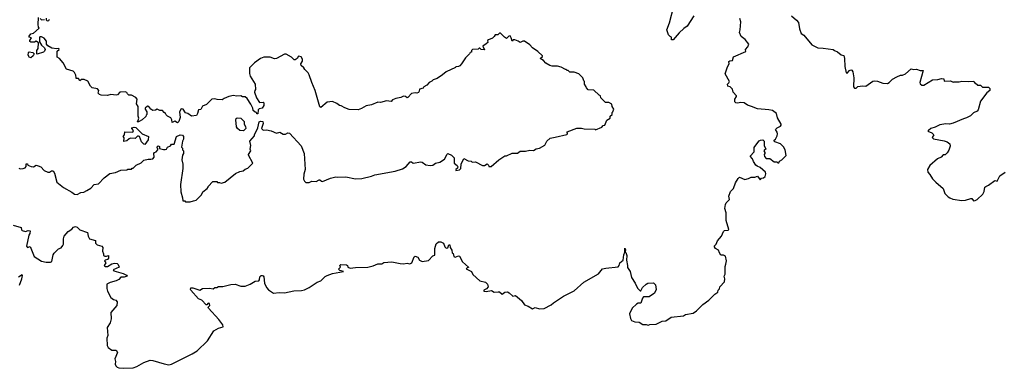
# Model space of a CAD drawing. Extents: x 2029662 to 2246637, y 225654 to 401419.
# Tile 27 of 256: x 2098139 to 2109211, y 285758 to 289680. Entities that reach past the tile are written whole.
import ezdxf

# ---------------------------------------------------------------- set-up
doc = ezdxf.new("R2010")
doc.units = 0

msp = doc.modelspace()

# ---------------------------------------------------------------- linework, layer by layer
at = {"layer": '0CON20XD'}
for points in [[(2105718, 289722), (2105645, 289607), (2105608, 289582), (2105555, 289533), (2105488, 289455), (2105470, 289455), (2105470, 289485), (2105455, 289490), (2105435, 289510), (2105417, 289567), (2105446, 289644), (2105495, 289832)], [(2101595, 288753), (2101525, 288692), (2101515, 288698), (2101463, 288885), (2101423, 288975), (2101395, 289060), (2101383, 289083), (2101345, 289120), (2101335, 289140), (2101303, 289163), (2101302, 289185), (2101318, 289215), (2101318, 289235), (2101303, 289263), (2101275, 289268), (2101258, 289245), (2101235, 289230), (2101225, 289230), (2101195, 289260), (2101135, 289292), (2101118, 289292), (2101025, 289242), (2101005, 289240), (2100955, 289258), (2100883, 289257), (2100845, 289242), (2100780, 289195), (2100723, 289137), (2100722, 289075), (2100732, 289045), (2100787, 288955), (2100792, 288895), (2100783, 288885), (2100781, 288865), (2100802, 288802), (2100835, 288750), (2100875, 288753), (2100886, 288745), (2100884, 288715), (2100867, 288685), (2100833, 288677), (2100820, 288665), (2100818, 288622), (2100805, 288620), (2100800, 288635), (2100785, 288640), (2100765, 288660), (2100760, 288685), (2100738, 288728), (2100698, 288795), (2100675, 288812), (2100645, 288813), (2100625, 288822), (2100575, 288818), (2100545, 288828), (2100490, 288815), (2100440, 288795), (2100415, 288778), (2100361, 288781), (2100335, 288788), (2100300, 288785), (2100240, 288725), (2100194, 288706), (2100175, 288670), (2100150, 288665), (2100140, 288625), (2100127, 288603), (2100070, 288595), (2100030, 288625), (2100003, 288633), (2099978, 288675), (2099955, 288678), (2099936, 288644), (2099942, 288578), (2099928, 288535), (2099915, 288520), (2099885, 288540), (2099852, 288522), (2099850, 288555), (2099837, 288577), (2099800, 288595), (2099785, 288610), (2099780, 288625), (2099764, 288634), (2099745, 288660), (2099715, 288658), (2099685, 288672), (2099667, 288663), (2099635, 288660), (2099612, 288672), (2099592, 288702), (2099575, 288706), (2099551, 288685), (2099550, 288675), (2099570, 288645), (2099570, 288615), (2099560, 288605), (2099558, 288592), (2099515, 288552), (2099475, 288530), (2099465, 288530), (2099460, 288535), (2099470, 288545), (2099478, 288572), (2099472, 288595), (2099472, 288705), (2099452, 288735), (2099458, 288785), (2099446, 288806), (2099395, 288830), (2099365, 288830), (2099350, 288845), (2099345, 288860), (2099325, 288870), (2099266, 288864), (2099240, 288835), (2099225, 288830), (2099165, 288840), (2099125, 288828), (2099055, 288830), (2099037, 288837), (2099020, 288855), (2099030, 288885), (2099012, 288902), (2098955, 288912), (2098935, 288932), (2098905, 288988), (2098865, 289007), (2098834, 289006), (2098815, 288993), (2098799, 289019), (2098775, 289020), (2098774, 289025), (2098771, 289055), (2098755, 289087), (2098740, 289100), (2098665, 289124), (2098626, 289196), (2098585, 289243), (2098560, 289260), (2098562, 289325), (2098582, 289345), (2098580, 289355), (2098555, 289352), (2098501, 289361), (2098454, 289384), (2098439, 289405), (2098439, 289439), (2098413, 289473), (2098384, 289486), (2098365, 289487), (2098360, 289475), (2098361, 289431), (2098383, 289393), (2098417, 289365), (2098424, 289345), (2098416, 289325), (2098405, 289316), (2098335, 289292), (2098330, 289295), (2098330, 289335), (2098348, 289355), (2098349, 289419), (2098325, 289438), (2098305, 289428), (2098265, 289428), (2098253, 289433), (2098252, 289445), (2098270, 289475), (2098244, 289484), (2098247, 289495), (2098265, 289520), (2098295, 289530), (2098357, 289585), (2098350, 289595), (2098348, 289625), (2098350, 289705)], [(2098370, 289695), (2098385, 289678), (2098417, 289683)], [(2098438, 289698), (2098438, 289678), (2098448, 289668), (2098465, 289670), (2098473, 289685)], [(2106513, 288217), (2106508, 288205), (2106520, 288185), (2106520, 288175), (2106510, 288165), (2106515, 288142), (2106535, 288120), (2106575, 288120), (2106625, 288080), (2106655, 288080), (2106665, 288070), (2106675, 288070), (2106682, 288088), (2106710, 288105), (2106757, 288153), (2106748, 288215), (2106729, 288249), (2106695, 288282), (2106630, 288305), (2106622, 288315), (2106622, 288325), (2106638, 288335), (2106658, 288375), (2106660, 288395), (2106658, 288415), (2106638, 288445), (2106658, 288465), (2106695, 288482), (2106702, 288495), (2106702, 288505), (2106662, 288575), (2106648, 288625), (2106605, 288658), (2106564, 288666), (2106435, 288676), (2106370, 288705), (2106325, 288717), (2106285, 288744), (2106245, 288750), (2106215, 288740), (2106192, 288745), (2106180, 288755), (2106180, 288785), (2106200, 288815), (2106200, 288825), (2106164, 288864), (2106155, 288900), (2106130, 288925), (2106102, 288932), (2106100, 288955), (2106115, 288970), (2106120, 288985), (2106071, 289071), (2106099, 289151), (2106118, 289185), (2106115, 289210), (2106123, 289217), (2106155, 289220), (2106165, 289262), (2106305, 289322), (2106302, 289345), (2106328, 289375), (2106338, 289405), (2106296, 289456), (2106252, 289492), (2106233, 289535), (2106240, 289565), (2106247, 289655), (2106238, 289695)], [(2106818, 289725), (2106876, 289676), (2106897, 289647), (2106908, 289578), (2106926, 289526), (2106957, 289507), (2107045, 289396), (2107115, 289362), (2107175, 289361), (2107286, 289346), (2107302, 289332), (2107337, 289317), (2107375, 289286), (2107405, 289278), (2107414, 289245), (2107417, 289155), (2107432, 289082), (2107445, 289078), (2107471, 289109), (2107485, 289117), (2107495, 289113), (2107506, 289095), (2107518, 289025), (2107514, 288926), (2107525, 288910), (2107545, 288910), (2107565, 288928), (2107615, 288936), (2107655, 288933), (2107733, 288987), (2107755, 288992), (2107785, 288988), (2107845, 288964), (2107897, 288963), (2107917, 288973), (2107955, 289010), (2108002, 289038), (2108045, 289057), (2108065, 289057), (2108101, 289069), (2108165, 289128), (2108195, 289120), (2108225, 289122), (2108265, 289108), (2108298, 289108), (2108260, 288975), (2108265, 288960), (2108285, 288942), (2108305, 288943), (2108405, 289004), (2108465, 289008), (2108505, 289018), (2108530, 289015), (2108535, 288990), (2108605, 288992), (2108635, 288978), (2108645, 288982), (2108705, 288980), (2108735, 288987), (2108807, 288983), (2108867, 288987), (2108875, 288970), (2108885, 288970), (2108913, 288943), (2108942, 288942), (2108965, 288922), (2109035, 288920), (2109050, 288905), (2109050, 288885), (2109014, 288856), (2108942, 288765), (2108918, 288665), (2108905, 288652), (2108865, 288632), (2108831, 288599), (2108786, 288574), (2108754, 288566), (2108635, 288514), (2108595, 288504), (2108555, 288509), (2108485, 288497), (2108435, 288470), (2108386, 288454), (2108358, 288435), (2108353, 288425), (2108395, 288407), (2108420, 288385), (2108400, 288355), (2108415, 288340), (2108535, 288318), (2108567, 288307), (2108598, 288285), (2108602, 288258), (2108587, 288213), (2108568, 288182), (2108545, 288160), (2108525, 288160), (2108500, 288135), (2108460, 288115), (2108375, 288040), (2108348, 287995), (2108350, 287965), (2108375, 287940), (2108405, 287890), (2108441, 287851), (2108525, 287780), (2108542, 287725), (2108580, 287685), (2108597, 287677), (2108631, 287661), (2108735, 287647), (2108775, 287650), (2108835, 287668), (2108845, 287668), (2108865, 287640), (2108885, 287644), (2108905, 287656), (2108970, 287715), (2108984, 287746), (2108993, 287795), (2109002, 287805), (2109035, 287818), (2109105, 287872), (2109130, 287865), (2109160, 287925), (2109220, 287965)], [(2098128, 288008), (2098145, 288001), (2098176, 288004), (2098202, 288015), (2098212, 288028), (2098213, 288057), (2098225, 288060), (2098232, 288042), (2098268, 288028), (2098295, 288023), (2098325, 288042), (2098345, 288037), (2098375, 288024), (2098415, 287984), (2098455, 287966), (2098475, 287966), (2098495, 287980), (2098515, 287978), (2098532, 287952), (2098555, 287853), (2098632, 287792), (2098725, 287741), (2098755, 287718), (2098785, 287712), (2098825, 287737), (2098859, 287741), (2098895, 287758), (2098940, 287785), (2098976, 287824), (2099026, 287834), (2099090, 287900), (2099152, 287948), (2099215, 287961), (2099275, 287988), (2099345, 287992), (2099355, 288000), (2099395, 288000), (2099405, 288010), (2099415, 288010), (2099447, 288043), (2099505, 288070), (2099535, 288098), (2099585, 288112), (2099615, 288110), (2099635, 288116), (2099652, 288135), (2099646, 288175), (2099655, 288187), (2099675, 288194), (2099692, 288215), (2099692, 288232), (2099682, 288245), (2099695, 288260), (2099710, 288255), (2099712, 288232), (2099755, 288218), (2099775, 288218), (2099790, 288225), (2099800, 288245), (2099835, 288260), (2099845, 288280), (2099875, 288280), (2099902, 288365), (2099944, 288386), (2099969, 288379), (2099980, 288365), (2099980, 288335), (2099970, 288315), (2099960, 288245), (2099970, 288235), (2099970, 288215), (2099980, 288205), (2099980, 288175), (2099970, 288155), (2099963, 288105), (2099972, 288055), (2099972, 288005), (2099948, 287825), (2099952, 287745), (2099970, 287675), (2099972, 287642), (2099995, 287640), (2100005, 287632), (2100055, 287632), (2100095, 287640), (2100125, 287650), (2100143, 287667), (2100185, 287710), (2100200, 287745), (2100248, 287782), (2100260, 287795), (2100260, 287805), (2100312, 287858), (2100355, 287860), (2100365, 287850), (2100385, 287850), (2100405, 287840), (2100447, 287853), (2100565, 287948), (2100615, 287972), (2100652, 287978), (2100675, 288000), (2100705, 288010), (2100760, 288065), (2100710, 288155), (2100710, 288165), (2100738, 288205), (2100732, 288225), (2100738, 288265), (2100728, 288315), (2100778, 288375), (2100778, 288385), (2100818, 288465), (2100830, 288530), (2100847, 288537), (2100873, 288533), (2100878, 288512), (2100865, 288480), (2100858, 288455), (2100875, 288438), (2100915, 288442), (2100965, 288429), (2101025, 288402), (2101065, 288413), (2101102, 288392), (2101127, 288393), (2101156, 288406), (2101174, 288404), (2101305, 288260), (2101338, 288175), (2101348, 287995), (2101333, 287943), (2101332, 287885), (2101340, 287865), (2101355, 287850), (2101395, 287850), (2101425, 287862), (2101472, 287858), (2101505, 287880), (2101515, 287880), (2101533, 287863), (2101545, 287860), (2101633, 287897), (2101695, 287912), (2101715, 287908), (2101805, 287912), (2101915, 287888), (2101986, 287894), (2102095, 287920), (2102134, 287936), (2102363, 287977), (2102445, 288003), (2102483, 288027), (2102528, 288082), (2102545, 288080), (2102565, 288067), (2102649, 288079), (2102665, 288077), (2102707, 288047), (2102755, 288041), (2102786, 288044), (2102815, 288067), (2102865, 288077), (2102915, 288112), (2102945, 288168), (2102955, 288174), (2102995, 288154), (2103023, 288125), (2103026, 288065), (2103060, 288040), (2103066, 288026), (2103062, 288008), (2103044, 287995), (2103045, 287984), (2103085, 287992), (2103101, 288005), (2103104, 288055), (2103135, 288120), (2103183, 288093), (2103215, 288090), (2103228, 288078), (2103265, 288082), (2103345, 288038), (2103365, 288040), (2103395, 288060), (2103410, 288045), (2103415, 288030), (2103442, 288028), (2103527, 288103), (2103595, 288150), (2103615, 288150), (2103675, 288178), (2103735, 288178), (2103765, 288200), (2103825, 288200), (2103875, 288213), (2103915, 288210), (2103945, 288226), (2103985, 288236), (2104045, 288268), (2104068, 288312), (2104103, 288347), (2104161, 288359), (2104292, 288388), (2104300, 288395), (2104300, 288405), (2104290, 288415), (2104295, 288420), (2104405, 288458), (2104455, 288460), (2104485, 288452), (2104605, 288448), (2104615, 288442), (2104685, 288470), (2104702, 288488), (2104718, 288492), (2104742, 288548), (2104778, 288572), (2104780, 288595), (2104800, 288615), (2104800, 288635), (2104808, 288642), (2104820, 288675), (2104800, 288705), (2104798, 288728), (2104765, 288750), (2104725, 288750), (2104675, 288800), (2104670, 288825), (2104655, 288830), (2104597, 288887), (2104532, 288892), (2104512, 288912), (2104510, 288925), (2104490, 288955), (2104490, 288985), (2104482, 288992), (2104470, 289025), (2104425, 289070), (2104375, 289088), (2104325, 289090), (2104305, 289110), (2104295, 289110), (2104285, 289120), (2104275, 289120), (2104227, 289147), (2104185, 289158), (2104125, 289158), (2104100, 289165), (2104055, 289192), (2104030, 289220), (2103992, 289245), (2104018, 289265), (2104018, 289275), (2103965, 289322), (2103905, 289362), (2103875, 289398), (2103815, 289438), (2103795, 289438), (2103765, 289422), (2103745, 289440), (2103705, 289452), (2103688, 289452), (2103675, 289440), (2103667, 289477), (2103655, 289498), (2103640, 289495), (2103615, 289470), (2103590, 289485), (2103545, 289530), (2103535, 289530), (2103515, 289510), (2103485, 289510), (2103475, 289490), (2103457, 289473), (2103410, 289455), (2103400, 289445), (2103402, 289425), (2103385, 289410), (2103348, 289382), (2103365, 289342), (2103330, 289345), (2103315, 289360), (2103305, 289360), (2103295, 289350), (2103230, 289345), (2103220, 289335), (2103220, 289315), (2103205, 289310), (2103198, 289295), (2103151, 289249), (2103108, 289182), (2103088, 289162), (2103075, 289152), (2103045, 289150), (2103038, 289142), (2102935, 289092), (2102895, 289058), (2102835, 289020), (2102790, 289005), (2102775, 288988), (2102743, 288975), (2102718, 288942), (2102684, 288926), (2102675, 288910), (2102635, 288900), (2102632, 288875), (2102625, 288862), (2102606, 288854), (2102585, 288857), (2102545, 288848), (2102505, 288803), (2102495, 288800), (2102476, 288816), (2102455, 288820), (2102425, 288804), (2102370, 288795), (2102333, 288777), (2102315, 288760), (2102265, 288768), (2102195, 288749), (2102165, 288752), (2102095, 288722), (2102035, 288712), (2101981, 288679), (2101945, 288667), (2101845, 288670), (2101795, 288688), (2101755, 288710), (2101735, 288713), (2101705, 288738), (2101655, 288760), (2101595, 288753)], [(2098265, 289252), (2098248, 289255), (2098235, 289280), (2098238, 289312), (2098245, 289320), (2098285, 289310), (2098300, 289295), (2098292, 289275), (2098265, 289252)], [(2100655, 288430), (2100613, 288433), (2100587, 288457), (2100578, 288475), (2100570, 288555), (2100573, 288567), (2100584, 288576), (2100625, 288572), (2100662, 288535), (2100664, 288504), (2100677, 288477), (2100680, 288455), (2100655, 288430)], [(2099545, 288277), (2099535, 288279), (2099509, 288305), (2099486, 288366), (2099475, 288370), (2099462, 288368), (2099436, 288344), (2099384, 288346), (2099369, 288341), (2099345, 288317), (2099310, 288310), (2099312, 288352), (2099302, 288365), (2099317, 288383), (2099322, 288418), (2099410, 288415), (2099418, 288435), (2099398, 288455), (2099400, 288465), (2099425, 288472), (2099445, 288468), (2099517, 288397), (2099586, 288366), (2099582, 288328), (2099545, 288277)], [(2098067, 287367), (2098155, 287340), (2098158, 287315), (2098165, 287308), (2098205, 287297), (2098235, 287308), (2098257, 287305), (2098251, 287275), (2098240, 287255), (2098215, 287130), (2098227, 287117), (2098255, 287128), (2098302, 287015), (2098385, 286962), (2098435, 286950), (2098485, 286952), (2098499, 286961), (2098516, 287034), (2098528, 287052), (2098575, 287102), (2098605, 287112), (2098625, 287138), (2098632, 287155), (2098630, 287215), (2098639, 287245), (2098685, 287295), (2098725, 287323), (2098745, 287346), (2098765, 287352), (2098785, 287346), (2098815, 287314), (2098903, 287285), (2098909, 287245), (2098925, 287216), (2098990, 287195), (2098992, 287165), (2099010, 287145), (2099063, 287133), (2099073, 287115), (2099071, 287075), (2099082, 287045), (2099080, 287025), (2099095, 287018), (2099115, 287021), (2099138, 287028), (2099138, 286995), (2099125, 286980), (2099100, 286975), (2099093, 286967), (2099108, 286945), (2099088, 286915), (2099091, 286911), (2099105, 286902), (2099125, 286902), (2099175, 286934), (2099205, 286940), (2099235, 286937), (2099248, 286925), (2099258, 286895), (2099190, 286865), (2099198, 286855), (2099302, 286825), (2099340, 286805), (2099348, 286795), (2099315, 286782), (2099278, 286782), (2099253, 286757), (2099225, 286742), (2099155, 286722), (2099120, 286705), (2099120, 286655), (2099128, 286625), (2099163, 286553), (2099195, 286530), (2099220, 286525), (2099234, 286504), (2099232, 286465), (2099162, 286385), (2099166, 286314), (2099155, 286270), (2099122, 286215), (2099130, 286125), (2099120, 286095), (2099122, 286015), (2099132, 285992), (2099175, 285960), (2099225, 285960), (2099240, 285935), (2099210, 285865), (2099218, 285835), (2099212, 285805), (2099220, 285785), (2099235, 285770), (2099255, 285762), (2099305, 285758), (2099415, 285762), (2099455, 285778), (2099535, 285823), (2099605, 285848), (2099636, 285846), (2099765, 285807), (2099815, 285797), (2099845, 285804), (2100078, 285922), (2100134, 285956), (2100250, 286065), (2100322, 286178), (2100375, 286210), (2100428, 286225), (2100422, 286245), (2100377, 286307), (2100262, 286435), (2100260, 286445), (2100276, 286465), (2100275, 286488), (2100258, 286492), (2100245, 286470), (2100235, 286470), (2100186, 286526), (2100148, 286538), (2100064, 286635), (2100059, 286645), (2100065, 286662), (2100085, 286662), (2100165, 286637), (2100195, 286657), (2100275, 286660), (2100313, 286653), (2100335, 286667), (2100355, 286668), (2100375, 286678), (2100425, 286678), (2100515, 286700), (2100563, 286703), (2100625, 286680), (2100675, 286683), (2100730, 286705), (2100785, 286738), (2100827, 286743), (2100836, 286754), (2100840, 286785), (2100855, 286801), (2100865, 286803), (2100877, 286797), (2100884, 286785), (2100892, 286715), (2100915, 286668), (2100935, 286642), (2100992, 286602), (2101055, 286609), (2101115, 286607), (2101222, 286628), (2101308, 286632), (2101340, 286640), (2101395, 286667), (2101484, 286726), (2101525, 286742), (2101575, 286792), (2101595, 286803), (2101656, 286824), (2101780, 286845), (2101739, 286859), (2101723, 286873), (2101748, 286895), (2101740, 286915), (2101752, 286925), (2101815, 286921), (2101826, 286915), (2101830, 286895), (2101855, 286884), (2101915, 286893), (2102055, 286894), (2102112, 286912), (2102165, 286932), (2102213, 286933), (2102235, 286947), (2102325, 286956), (2102416, 286936), (2102455, 286934), (2102495, 286940), (2102526, 286934), (2102548, 286945), (2102575, 287010), (2102585, 287018), (2102615, 287008), (2102634, 286974), (2102665, 286960), (2102735, 286971), (2102785, 287022), (2102809, 287031), (2102806, 287105), (2102821, 287159), (2102850, 287180), (2102875, 287181), (2102904, 287164), (2102918, 287125), (2102935, 287108), (2102955, 287112), (2102963, 287145), (2102975, 287147), (2102980, 287115), (2102998, 287085), (2103002, 287055), (2103015, 287050), (2103022, 287015), (2103035, 287008), (2103072, 287022), (2103085, 287020), (2103120, 286955), (2103187, 286897), (2103185, 286890), (2103175, 286890), (2103160, 286875), (2103220, 286845), (2103234, 286814), (2103312, 286742), (2103377, 286727), (2103400, 286705), (2103407, 286673), (2103389, 286651), (2103360, 286635), (2103360, 286625), (2103385, 286620), (2103445, 286633), (2103475, 286614), (2103519, 286619), (2103535, 286618), (2103565, 286593), (2103595, 286613), (2103625, 286617), (2103645, 286608), (2103685, 286568), (2103715, 286578), (2103780, 286520), (2103815, 286470), (2103855, 286458), (2103905, 286427), (2103935, 286440), (2103985, 286428), (2104035, 286432), (2104115, 286472), (2104140, 286495), (2104255, 286568), (2104375, 286628), (2104484, 286726), (2104649, 286821), (2104692, 286875), (2104730, 286885), (2104870, 286900), (2104881, 286915), (2104886, 286944), (2104926, 286975), (2104933, 287035), (2104944, 287065), (2104945, 287108), (2104950, 287095), (2104948, 287068), (2104955, 287062), (2104965, 287025), (2104963, 286975), (2104973, 286913), (2104975, 286892), (2105003, 286845), (2105019, 286779), (2105060, 286715), (2105085, 286660), (2105115, 286630), (2105125, 286630), (2105144, 286666), (2105184, 286706), (2105203, 286717), (2105265, 286720), (2105290, 286695), (2105298, 286645), (2105276, 286604), (2105217, 286563), (2105155, 286560), (2105142, 286545), (2105125, 286490), (2105095, 286490), (2105075, 286480), (2105027, 286433), (2104998, 286372), (2105008, 286318), (2105020, 286295), (2105055, 286280), (2105105, 286278), (2105145, 286250), (2105185, 286250), (2105205, 286242), (2105225, 286250), (2105297, 286253), (2105365, 286288), (2105405, 286292), (2105465, 286332), (2105602, 286348), (2105625, 286362), (2105712, 286378), (2105750, 286405), (2105820, 286475), (2105890, 286525), (2105957, 286593), (2105990, 286615), (2105992, 286635), (2106007, 286653), (2106012, 286675), (2106065, 286730), (2106070, 286765), (2106060, 286795), (2106073, 286815), (2106073, 286903), (2106081, 286929), (2106086, 286965), (2106075, 287020), (2106055, 287032), (2106025, 287032), (2106008, 287055), (2105998, 287085), (2105964, 287104), (2105952, 287125), (2105953, 287137), (2105970, 287155), (2105985, 287190), (2106032, 287245), (2106054, 287296), (2106065, 287307), (2106107, 287313), (2106112, 287318), (2106085, 287420), (2106082, 287505), (2106067, 287555), (2106075, 287600), (2106085, 287620), (2106122, 287658), (2106113, 287695), (2106133, 287747), (2106165, 287780), (2106188, 287845), (2106218, 287895), (2106235, 287910), (2106295, 287882), (2106335, 287892), (2106363, 287907), (2106405, 287910), (2106435, 287920), (2106465, 287880), (2106482, 287898), (2106505, 287900), (2106522, 287915), (2106530, 287945), (2106526, 287966), (2106465, 288018), (2106432, 288032), (2106418, 288045), (2106390, 288085), (2106380, 288115), (2106353, 288145), (2106398, 288195), (2106399, 288241), (2106406, 288255), (2106454, 288316), (2106470, 288325), (2106495, 288328), (2106512, 288312), (2106510, 288265), (2106530, 288225), (2106513, 288217)], [(2098135, 286692), (2098164, 286765), (2098172, 286802), (2098165, 286808), (2098126, 286784)]]:
    msp.add_lwpolyline(points, dxfattribs=at)

doc.saveas('drawing.dxf')
